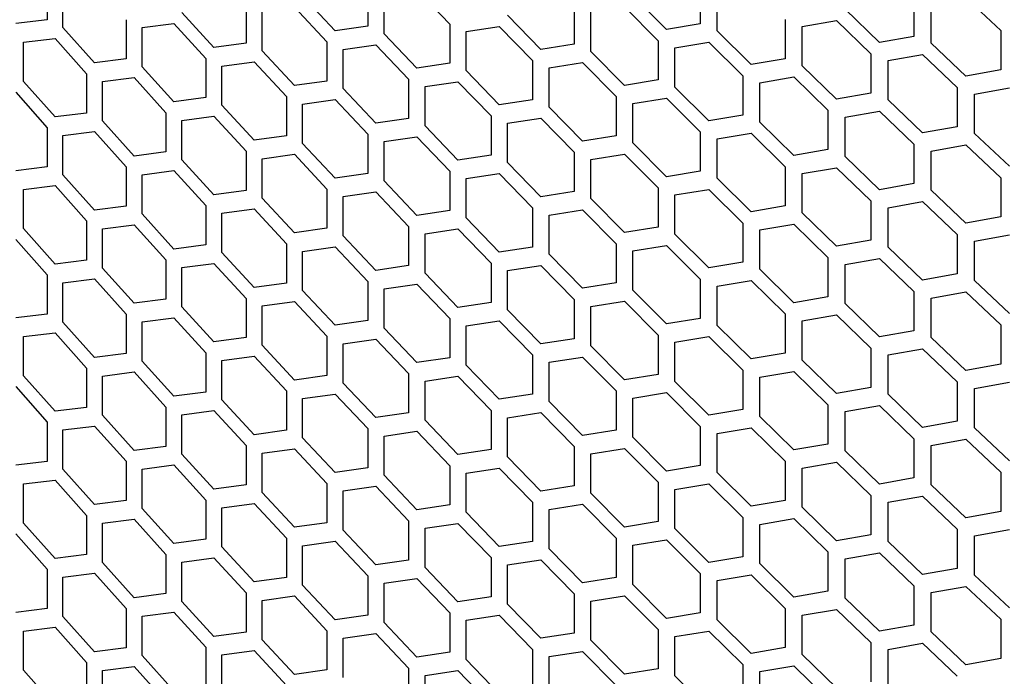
# Model space of a CAD drawing. Header units: millimetres. Extents: x 26293 to 29282, y 1612 to 3704.
# Tile 44 of 54: x 28695 to 28810, y 3062 to 3138. Entities that reach past the tile are written whole.
import ezdxf

# ---------------------------------------------------------------- set-up
doc = ezdxf.new("R2010")
doc.units = ezdxf.units.MM
doc.layers.add('5', color=251, linetype='Continuous')

msp = doc.modelspace()

# ---------------------------------------------------------------- linework, layer by layer
at = {"layer": '5'}
for p, q in [((28698.636, 3142.778), (28698.636, 3138.196)), ((28700.471, 3137.275), (28700.471, 3141.857)), ((28736.045, 3142.017), (28736.045, 3137.435)), ((28741.779, 3141.704), (28745.62, 3137.69)), ((28774.861, 3142.282), (28774.861, 3137.7)), ((28732.239, 3136.892), (28728.447, 3140.943)), ((28737.953, 3136.564), (28737.953, 3141.146)), ((28770.919, 3137.053), (28766.989, 3140.999)), ((28776.838, 3136.881), (28776.838, 3141.463)), ((28799.799, 3140.837), (28799.799, 3136.254)), ((28805.859, 3140.782), (28809.915, 3136.94)), ((28721.847, 3140.036), (28721.847, 3135.454)), ((28727.502, 3139.666), (28731.29, 3135.613)), ((28760.145, 3139.912), (28760.145, 3135.33)), ((28766.009, 3139.696), (28769.935, 3135.747)), ((28795.775, 3135.541), (28791.764, 3139.421)), ((28801.816, 3135.47), (28801.816, 3140.052)), ((28698.636, 3138.196), (28694.975, 3137.754)), ((28707.851, 3138.198), (28707.851, 3133.615)), ((28718.095, 3134.95), (28714.357, 3139.038)), ((28723.728, 3134.564), (28723.728, 3139.146)), ((28756.253, 3134.723), (28752.374, 3138.708)), ((28762.097, 3134.491), (28762.097, 3139.074)), ((28784.776, 3138.217), (28784.776, 3133.634)), ((28704.154, 3133.149), (28700.471, 3137.275)), ((28709.706, 3137.289), (28713.425, 3137.771)), ((28709.706, 3132.707), (28709.706, 3137.289)), ((28713.425, 3137.771), (28717.159, 3133.68)), ((28736.045, 3137.435), (28732.239, 3136.892)), ((28745.62, 3137.69), (28745.62, 3133.107)), ((28747.545, 3136.832), (28751.407, 3137.415)), ((28751.407, 3137.415), (28755.282, 3133.427)), ((28774.861, 3137.7), (28770.919, 3137.053)), ((28786.768, 3137.412), (28790.763, 3138.101)), ((28786.768, 3132.829), (28786.768, 3137.412)), ((28790.763, 3138.101), (28794.771, 3134.219)), ((28695.889, 3135.572), (28699.553, 3136.017)), ((28699.553, 3136.017), (28703.232, 3131.888)), ((28741.779, 3132.539), (28737.953, 3136.564)), ((28747.545, 3132.25), (28747.545, 3136.832)), ((28780.8, 3132.961), (28776.838, 3136.881)), ((28799.799, 3136.254), (28795.775, 3135.541)), ((28809.915, 3136.94), (28809.915, 3132.358)), ((28695.889, 3130.99), (28695.889, 3135.572)), ((28721.847, 3135.454), (28718.095, 3134.95)), ((28731.29, 3135.613), (28731.29, 3131.031)), ((28733.189, 3134.736), (28736.998, 3135.281)), ((28733.189, 3130.154), (28733.189, 3134.736)), ((28736.998, 3135.281), (28740.821, 3131.253)), ((28760.145, 3135.33), (28756.253, 3134.723)), ((28769.935, 3135.747), (28769.935, 3131.165)), ((28771.903, 3134.922), (28775.849, 3135.572)), ((28771.903, 3130.34), (28771.903, 3134.922)), ((28775.849, 3135.572), (28779.808, 3131.649)), ((28805.859, 3131.617), (28801.816, 3135.47)), ((28707.851, 3133.615), (28704.154, 3133.149)), ((28717.159, 3133.68), (28717.159, 3129.098)), ((28727.502, 3130.501), (28723.728, 3134.564)), ((28766.009, 3130.532), (28762.097, 3134.491)), ((28784.776, 3133.634), (28780.8, 3132.961)), ((28794.771, 3134.219), (28794.771, 3129.636)), ((28796.78, 3133.427), (28800.807, 3134.143)), ((28800.807, 3134.143), (28804.847, 3130.288)), ((28713.425, 3128.606), (28709.706, 3132.707)), ((28719.031, 3132.784), (28722.787, 3133.29)), ((28719.031, 3128.201), (28719.031, 3132.784)), ((28722.787, 3133.29), (28726.557, 3129.225)), ((28745.62, 3133.107), (28741.779, 3132.539)), ((28755.282, 3133.427), (28755.282, 3128.845)), ((28757.225, 3132.582), (28761.12, 3133.192)), ((28757.225, 3128), (28757.225, 3132.582)), ((28761.12, 3133.192), (28765.03, 3129.23)), ((28790.763, 3128.936), (28786.768, 3132.829)), ((28796.78, 3128.845), (28796.78, 3133.427)), ((28703.232, 3131.888), (28703.232, 3127.306)), ((28705.077, 3130.974), (28708.778, 3131.442)), ((28708.778, 3131.442), (28712.494, 3127.339)), ((28740.821, 3131.253), (28740.821, 3126.671)), ((28751.407, 3128.251), (28747.545, 3132.25)), ((28779.808, 3131.649), (28779.808, 3127.067)), ((28781.793, 3130.837), (28785.772, 3131.513)), ((28785.772, 3131.513), (28789.763, 3127.618)), ((28809.915, 3132.358), (28805.859, 3131.617)), ((28699.553, 3126.852), (28695.889, 3130.99)), ((28705.077, 3126.391), (28705.077, 3130.974)), ((28731.29, 3131.031), (28727.502, 3130.501)), ((28736.998, 3126.116), (28733.189, 3130.154)), ((28742.738, 3130.389), (28746.582, 3130.96)), ((28742.738, 3125.807), (28742.738, 3130.389)), ((28746.582, 3130.96), (28750.44, 3126.958)), ((28769.935, 3131.165), (28766.009, 3130.532)), ((28775.849, 3126.407), (28771.903, 3130.34)), ((28781.793, 3126.255), (28781.793, 3130.837)), ((28804.847, 3130.288), (28804.847, 3125.706)), ((28806.872, 3129.51), (28810.931, 3130.254)), ((28694.975, 3129.735), (28698.636, 3125.594)), ((28717.159, 3129.098), (28713.425, 3128.606)), ((28726.557, 3129.225), (28726.557, 3124.643)), ((28765.03, 3129.23), (28765.03, 3124.647)), ((28766.989, 3128.398), (28770.919, 3129.034)), ((28770.919, 3129.034), (28774.861, 3125.098)), ((28794.771, 3129.636), (28790.763, 3128.936)), ((28806.872, 3124.928), (28806.872, 3129.51)), ((28722.787, 3124.126), (28719.031, 3128.201)), ((28728.447, 3128.341), (28732.239, 3128.873)), ((28728.447, 3123.759), (28728.447, 3128.341)), ((28732.239, 3128.873), (28736.045, 3124.833)), ((28755.282, 3128.845), (28751.407, 3128.251)), ((28761.12, 3124.027), (28757.225, 3128)), ((28766.989, 3123.816), (28766.989, 3128.398)), ((28800.807, 3124.979), (28796.78, 3128.845)), ((28703.232, 3127.306), (28699.553, 3126.852)), ((28712.494, 3127.339), (28712.494, 3122.757)), ((28714.357, 3126.437), (28718.095, 3126.931)), ((28718.095, 3126.931), (28721.847, 3122.853)), ((28740.821, 3126.671), (28736.998, 3126.116)), ((28750.44, 3126.958), (28750.44, 3122.376)), ((28752.374, 3126.107), (28756.253, 3126.704)), ((28756.253, 3126.704), (28760.145, 3122.728)), ((28779.808, 3127.067), (28775.849, 3126.407)), ((28789.763, 3127.618), (28789.763, 3123.035)), ((28791.764, 3126.819), (28795.775, 3127.522)), ((28791.764, 3122.237), (28791.764, 3126.819)), ((28795.775, 3127.522), (28799.799, 3123.653)), ((28698.636, 3125.594), (28698.636, 3121.012)), ((28708.778, 3122.278), (28705.077, 3126.391)), ((28714.357, 3121.855), (28714.357, 3126.437)), ((28746.582, 3121.795), (28742.738, 3125.807)), ((28752.374, 3121.525), (28752.374, 3126.107)), ((28785.772, 3122.349), (28781.793, 3126.255)), ((28804.847, 3125.706), (28800.807, 3124.979)), ((28700.471, 3124.673), (28704.154, 3125.13)), ((28700.471, 3120.091), (28700.471, 3124.673)), ((28704.154, 3125.13), (28707.851, 3121.014)), ((28726.557, 3124.643), (28722.787, 3124.126)), ((28736.045, 3124.833), (28736.045, 3120.251)), ((28737.953, 3123.963), (28741.779, 3124.52)), ((28741.779, 3124.52), (28745.62, 3120.506)), ((28765.03, 3124.647), (28761.12, 3124.027)), ((28774.861, 3125.098), (28774.861, 3120.516)), ((28776.838, 3124.28), (28780.8, 3124.942)), ((28780.8, 3124.942), (28784.776, 3121.033)), ((28810.931, 3121.089), (28806.872, 3124.928)), ((28732.239, 3119.709), (28728.447, 3123.759)), ((28737.953, 3119.38), (28737.953, 3123.963)), ((28770.919, 3119.869), (28766.989, 3123.816)), ((28776.838, 3119.698), (28776.838, 3124.28)), ((28799.799, 3123.653), (28799.799, 3119.071)), ((28801.816, 3122.868), (28805.859, 3123.598)), ((28805.859, 3123.598), (28809.915, 3119.757)), ((28712.494, 3122.757), (28708.778, 3122.278)), ((28721.847, 3122.853), (28721.847, 3118.27)), ((28723.728, 3121.963), (28727.502, 3122.482)), ((28727.502, 3122.482), (28731.29, 3118.429)), ((28750.44, 3122.376), (28746.582, 3121.795)), ((28760.145, 3122.728), (28760.145, 3118.146)), ((28762.097, 3121.89), (28766.009, 3122.513)), ((28766.009, 3122.513), (28769.935, 3118.564)), ((28789.763, 3123.035), (28785.772, 3122.349)), ((28795.775, 3118.357), (28791.764, 3122.237)), ((28801.816, 3118.286), (28801.816, 3122.868)), ((28698.636, 3121.012), (28694.975, 3120.57)), ((28707.851, 3121.014), (28707.851, 3116.432)), ((28718.095, 3117.766), (28714.357, 3121.855)), ((28723.728, 3117.381), (28723.728, 3121.963)), ((28756.253, 3117.539), (28752.374, 3121.525)), ((28762.097, 3117.308), (28762.097, 3121.89)), ((28784.776, 3121.033), (28784.776, 3116.451)), ((28786.768, 3120.228), (28790.763, 3120.917)), ((28790.763, 3120.917), (28794.771, 3117.035)), ((28704.154, 3115.965), (28700.471, 3120.091)), ((28709.706, 3120.106), (28713.425, 3120.587)), ((28709.706, 3115.523), (28709.706, 3120.106)), ((28713.425, 3120.587), (28717.159, 3116.496)), ((28736.045, 3120.251), (28732.239, 3119.709)), ((28745.62, 3120.506), (28745.62, 3115.924)), ((28747.545, 3119.648), (28751.407, 3120.232)), ((28751.407, 3120.232), (28755.282, 3116.243)), ((28774.861, 3120.516), (28770.919, 3119.869)), ((28786.768, 3115.646), (28786.768, 3120.228)), ((28809.915, 3119.757), (28809.915, 3115.174)), ((28695.889, 3118.389), (28699.553, 3118.833)), ((28699.553, 3118.833), (28703.232, 3114.705)), ((28741.779, 3115.356), (28737.953, 3119.38)), ((28747.545, 3115.066), (28747.545, 3119.648)), ((28780.8, 3115.778), (28776.838, 3119.698)), ((28799.799, 3119.071), (28795.775, 3118.357)), ((28695.889, 3113.806), (28695.889, 3118.389)), ((28721.847, 3118.27), (28718.095, 3117.766)), ((28731.29, 3118.429), (28731.29, 3113.847)), ((28733.189, 3117.552), (28736.998, 3118.097)), ((28733.189, 3112.97), (28733.189, 3117.552)), ((28736.998, 3118.097), (28740.821, 3114.07)), ((28760.145, 3118.146), (28756.253, 3117.539)), ((28769.935, 3118.564), (28769.935, 3113.982)), ((28771.903, 3117.739), (28775.849, 3118.388)), ((28771.903, 3113.157), (28771.903, 3117.739)), ((28775.849, 3118.388), (28779.808, 3114.466)), ((28805.859, 3114.434), (28801.816, 3118.286)), ((28707.851, 3116.432), (28704.154, 3115.965)), ((28717.159, 3116.496), (28717.159, 3111.914)), ((28727.502, 3113.318), (28723.728, 3117.381)), ((28766.009, 3113.348), (28762.097, 3117.308)), ((28784.776, 3116.451), (28780.8, 3115.778)), ((28794.771, 3117.035), (28794.771, 3112.453)), ((28796.78, 3116.244), (28800.807, 3116.96)), ((28800.807, 3116.96), (28804.847, 3113.105)), ((28713.425, 3111.422), (28709.706, 3115.523)), ((28719.031, 3115.6), (28722.787, 3116.107)), ((28719.031, 3111.018), (28719.031, 3115.6)), ((28722.787, 3116.107), (28726.557, 3112.041)), ((28745.62, 3115.924), (28741.779, 3115.356)), ((28755.282, 3116.243), (28755.282, 3111.661)), ((28757.225, 3115.399), (28761.12, 3116.008)), ((28757.225, 3110.816), (28757.225, 3115.399)), ((28761.12, 3116.008), (28765.03, 3112.046)), ((28790.763, 3111.753), (28786.768, 3115.646)), ((28796.78, 3111.661), (28796.78, 3116.244)), ((28809.915, 3115.174), (28805.859, 3114.434)), ((28703.232, 3114.705), (28703.232, 3110.122)), ((28705.077, 3113.79), (28708.778, 3114.259)), ((28708.778, 3114.259), (28712.494, 3110.156)), ((28740.821, 3114.07), (28740.821, 3109.487)), ((28751.407, 3111.067), (28747.545, 3115.066)), ((28779.808, 3114.466), (28779.808, 3109.883)), ((28781.793, 3113.654), (28785.772, 3114.33)), ((28785.772, 3114.33), (28789.763, 3110.434)), ((28699.553, 3109.668), (28695.889, 3113.806)), ((28705.077, 3109.208), (28705.077, 3113.79)), ((28731.29, 3113.847), (28727.502, 3113.318)), ((28736.998, 3108.932), (28733.189, 3112.97)), ((28742.738, 3113.206), (28746.582, 3113.776)), ((28742.738, 3108.623), (28742.738, 3113.206)), ((28746.582, 3113.776), (28750.44, 3109.775)), ((28769.935, 3113.982), (28766.009, 3113.348)), ((28775.849, 3109.223), (28771.903, 3113.157)), ((28781.793, 3109.072), (28781.793, 3113.654)), ((28804.847, 3113.105), (28804.847, 3108.522)), ((28806.872, 3112.327), (28810.931, 3113.07)), ((28694.975, 3112.551), (28698.636, 3108.411)), ((28717.159, 3111.914), (28713.425, 3111.422)), ((28726.557, 3112.041), (28726.557, 3107.459)), ((28728.447, 3111.158), (28732.239, 3111.69)), ((28732.239, 3111.69), (28736.045, 3107.65)), ((28765.03, 3112.046), (28765.03, 3107.464)), ((28766.989, 3111.214), (28770.919, 3111.85)), ((28770.919, 3111.85), (28774.861, 3107.915)), ((28794.771, 3112.453), (28790.763, 3111.753)), ((28806.872, 3107.744), (28806.872, 3112.327)), ((28722.787, 3106.942), (28719.031, 3111.018)), ((28728.447, 3106.575), (28728.447, 3111.158)), ((28755.282, 3111.661), (28751.407, 3111.067)), ((28761.12, 3106.844), (28757.225, 3110.816)), ((28766.989, 3106.632), (28766.989, 3111.214)), ((28800.807, 3107.795), (28796.78, 3111.661)), ((28703.232, 3110.122), (28699.553, 3109.668)), ((28712.494, 3110.156), (28712.494, 3105.573)), ((28714.357, 3109.253), (28718.095, 3109.747)), ((28718.095, 3109.747), (28721.847, 3105.669)), ((28740.821, 3109.487), (28736.998, 3108.932)), ((28750.44, 3109.775), (28750.44, 3105.192)), ((28752.374, 3108.923), (28756.253, 3109.52)), ((28756.253, 3109.52), (28760.145, 3105.545)), ((28779.808, 3109.883), (28775.849, 3109.223)), ((28789.763, 3110.434), (28789.763, 3105.852)), ((28791.764, 3109.636), (28795.775, 3110.338)), ((28791.764, 3105.053), (28791.764, 3109.636)), ((28795.775, 3110.338), (28799.799, 3106.47)), ((28698.636, 3108.411), (28698.636, 3103.828)), ((28708.778, 3105.094), (28705.077, 3109.208)), ((28714.357, 3104.671), (28714.357, 3109.253)), ((28746.582, 3104.612), (28742.738, 3108.623)), ((28752.374, 3104.341), (28752.374, 3108.923)), ((28785.772, 3105.165), (28781.793, 3109.072)), ((28804.847, 3108.522), (28800.807, 3107.795)), ((28700.471, 3107.49), (28704.154, 3107.946)), ((28700.471, 3102.907), (28700.471, 3107.49)), ((28704.154, 3107.946), (28707.851, 3103.831)), ((28726.557, 3107.459), (28722.787, 3106.942)), ((28736.045, 3107.65), (28736.045, 3103.067)), ((28737.953, 3106.779), (28741.779, 3107.337)), ((28741.779, 3107.337), (28745.62, 3103.322)), ((28765.03, 3107.464), (28761.12, 3106.844)), ((28774.861, 3107.915), (28774.861, 3103.332)), ((28776.838, 3107.096), (28780.8, 3107.759)), ((28776.838, 3102.514), (28776.838, 3107.096)), ((28780.8, 3107.759), (28784.776, 3103.85)), ((28810.931, 3103.905), (28806.872, 3107.744)), ((28732.239, 3102.525), (28728.447, 3106.575)), ((28737.953, 3102.197), (28737.953, 3106.779)), ((28770.919, 3102.686), (28766.989, 3106.632)), ((28799.799, 3106.47), (28799.799, 3101.887)), ((28801.816, 3105.685), (28805.859, 3106.415)), ((28805.859, 3106.415), (28809.915, 3102.573)), ((28712.494, 3105.573), (28708.778, 3105.094)), ((28721.847, 3105.669), (28721.847, 3101.087)), ((28723.728, 3104.779), (28727.502, 3105.298)), ((28727.502, 3105.298), (28731.29, 3101.246)), ((28750.44, 3105.192), (28746.582, 3104.612)), ((28760.145, 3105.545), (28760.145, 3100.962)), ((28762.097, 3104.707), (28766.009, 3105.329)), ((28766.009, 3105.329), (28769.935, 3101.38)), ((28789.763, 3105.852), (28785.772, 3105.165)), ((28795.775, 3101.174), (28791.764, 3105.053)), ((28801.816, 3101.102), (28801.816, 3105.685)), ((28698.636, 3103.828), (28694.975, 3103.387)), ((28707.851, 3103.831), (28707.851, 3099.248)), ((28718.095, 3100.583), (28714.357, 3104.671)), ((28723.728, 3100.197), (28723.728, 3104.779)), ((28756.253, 3100.355), (28752.374, 3104.341)), ((28762.097, 3100.124), (28762.097, 3104.707)), ((28784.776, 3103.85), (28784.776, 3099.267)), ((28786.768, 3103.045), (28790.763, 3103.734)), ((28790.763, 3103.734), (28794.771, 3099.851)), ((28704.154, 3098.782), (28700.471, 3102.907)), ((28709.706, 3102.922), (28713.425, 3103.403)), ((28709.706, 3098.34), (28709.706, 3102.922)), ((28713.425, 3103.403), (28717.159, 3099.313)), ((28736.045, 3103.067), (28732.239, 3102.525)), ((28745.62, 3103.322), (28745.62, 3098.74)), ((28747.545, 3102.465), (28751.407, 3103.048)), ((28751.407, 3103.048), (28755.282, 3099.06)), ((28774.861, 3103.332), (28770.919, 3102.686)), ((28780.8, 3098.594), (28776.838, 3102.514)), ((28786.768, 3098.462), (28786.768, 3103.045)), ((28809.915, 3102.573), (28809.915, 3097.991)), ((28695.889, 3101.205), (28699.553, 3101.649)), ((28699.553, 3101.649), (28703.232, 3097.521)), ((28741.779, 3098.172), (28737.953, 3102.197)), ((28747.545, 3097.882), (28747.545, 3102.465)), ((28769.935, 3101.38), (28769.935, 3096.798)), ((28799.799, 3101.887), (28795.775, 3101.174)), ((28695.889, 3096.623), (28695.889, 3101.205)), ((28721.847, 3101.087), (28718.095, 3100.583)), ((28731.29, 3101.246), (28731.29, 3096.663)), ((28733.189, 3100.369), (28736.998, 3100.913)), ((28733.189, 3095.786), (28733.189, 3100.369)), ((28736.998, 3100.913), (28740.821, 3096.886)), ((28760.145, 3100.962), (28756.253, 3100.355)), ((28771.903, 3100.555), (28775.849, 3101.204)), ((28771.903, 3095.973), (28771.903, 3100.555)), ((28775.849, 3101.204), (28779.808, 3097.282)), ((28805.859, 3097.25), (28801.816, 3101.102)), ((28707.851, 3099.248), (28704.154, 3098.782)), ((28717.159, 3099.313), (28717.159, 3094.73)), ((28727.502, 3096.134), (28723.728, 3100.197)), ((28755.282, 3099.06), (28755.282, 3094.477)), ((28766.009, 3096.165), (28762.097, 3100.124)), ((28784.776, 3099.267), (28780.8, 3098.594)), ((28794.771, 3099.851), (28794.771, 3095.269)), ((28796.78, 3099.06), (28800.807, 3099.776)), ((28796.78, 3094.478), (28796.78, 3099.06)), ((28800.807, 3099.776), (28804.847, 3095.921)), ((28713.425, 3094.239), (28709.706, 3098.34)), ((28719.031, 3098.417), (28722.787, 3098.923)), ((28719.031, 3093.834), (28719.031, 3098.417)), ((28722.787, 3098.923), (28726.557, 3094.858)), ((28745.62, 3098.74), (28741.779, 3098.172)), ((28757.225, 3098.215), (28761.12, 3098.825)), ((28757.225, 3093.633), (28757.225, 3098.215)), ((28761.12, 3098.825), (28765.03, 3094.862)), ((28790.763, 3094.569), (28786.768, 3098.462)), ((28809.915, 3097.991), (28805.859, 3097.25)), ((28703.232, 3097.521), (28703.232, 3092.939)), ((28705.077, 3096.606), (28708.778, 3097.075)), ((28708.778, 3097.075), (28712.494, 3092.972)), ((28740.821, 3096.886), (28740.821, 3092.304)), ((28751.407, 3093.884), (28747.545, 3097.882)), ((28769.935, 3096.798), (28766.009, 3096.165)), ((28779.808, 3097.282), (28779.808, 3092.7)), ((28781.793, 3096.47), (28785.772, 3097.146)), ((28785.772, 3097.146), (28789.763, 3093.25)), ((28699.553, 3092.485), (28695.889, 3096.623)), ((28705.077, 3092.024), (28705.077, 3096.606)), ((28731.29, 3096.663), (28727.502, 3096.134)), ((28736.998, 3091.749), (28733.189, 3095.786)), ((28742.738, 3096.022), (28746.582, 3096.593)), ((28742.738, 3091.44), (28742.738, 3096.022)), ((28746.582, 3096.593), (28750.44, 3092.591)), ((28775.849, 3092.04), (28771.903, 3095.973)), ((28781.793, 3091.888), (28781.793, 3096.47)), ((28804.847, 3095.921), (28804.847, 3091.339)), ((28806.872, 3095.143), (28810.931, 3095.886)), ((28694.975, 3095.368), (28698.636, 3091.227)), ((28717.159, 3094.73), (28713.425, 3094.239)), ((28726.557, 3094.858), (28726.557, 3090.275)), ((28728.447, 3093.974), (28732.239, 3094.506)), ((28732.239, 3094.506), (28736.045, 3090.466)), ((28755.282, 3094.477), (28751.407, 3093.884)), ((28765.03, 3094.862), (28765.03, 3090.28)), ((28766.989, 3094.031), (28770.919, 3094.667)), ((28770.919, 3094.667), (28774.861, 3090.731)), ((28794.771, 3095.269), (28790.763, 3094.569)), ((28800.807, 3090.612), (28796.78, 3094.478)), ((28806.872, 3090.561), (28806.872, 3095.143)), ((28722.787, 3089.759), (28719.031, 3093.834)), ((28728.447, 3089.392), (28728.447, 3093.974)), ((28761.12, 3089.66), (28757.225, 3093.633)), ((28766.989, 3089.449), (28766.989, 3094.031)), ((28703.232, 3092.939), (28699.553, 3092.485)), ((28712.494, 3092.972), (28712.494, 3088.39)), ((28714.357, 3092.07), (28718.095, 3092.564)), ((28718.095, 3092.564), (28721.847, 3088.485)), ((28740.821, 3092.304), (28736.998, 3091.749)), ((28750.44, 3092.591), (28750.44, 3088.009)), ((28752.374, 3091.74), (28756.253, 3092.336)), ((28756.253, 3092.336), (28760.145, 3088.361)), ((28779.808, 3092.7), (28775.849, 3092.04)), ((28789.763, 3093.25), (28789.763, 3088.668)), ((28791.764, 3092.452), (28795.775, 3093.155)), ((28791.764, 3087.87), (28791.764, 3092.452)), ((28795.775, 3093.155), (28799.799, 3089.286)), ((28698.636, 3091.227), (28698.636, 3086.645)), ((28708.778, 3087.911), (28705.077, 3092.024)), ((28714.357, 3087.487), (28714.357, 3092.07)), ((28746.582, 3087.428), (28742.738, 3091.44)), ((28752.374, 3087.158), (28752.374, 3091.74)), ((28785.772, 3087.981), (28781.793, 3091.888)), ((28804.847, 3091.339), (28800.807, 3090.612)), ((28700.471, 3090.306), (28704.154, 3090.763)), ((28700.471, 3085.724), (28700.471, 3090.306)), ((28704.154, 3090.763), (28707.851, 3086.647)), ((28726.557, 3090.275), (28722.787, 3089.759)), ((28736.045, 3090.466), (28736.045, 3085.884)), ((28737.953, 3089.595), (28741.779, 3090.153)), ((28741.779, 3090.153), (28745.62, 3086.139)), ((28765.03, 3090.28), (28761.12, 3089.66)), ((28774.861, 3090.731), (28774.861, 3086.149)), ((28776.838, 3089.913), (28780.8, 3090.575)), ((28776.838, 3085.33), (28776.838, 3089.913)), ((28780.8, 3090.575), (28784.776, 3086.666)), ((28810.931, 3086.722), (28806.872, 3090.561)), ((28732.239, 3085.342), (28728.447, 3089.392)), ((28737.953, 3085.013), (28737.953, 3089.595)), ((28770.919, 3085.502), (28766.989, 3089.449)), ((28799.799, 3089.286), (28799.799, 3084.704)), ((28801.816, 3088.501), (28805.859, 3089.231)), ((28805.859, 3089.231), (28809.915, 3085.389)), ((28712.494, 3088.39), (28708.778, 3087.911)), ((28721.847, 3088.485), (28721.847, 3083.903)), ((28723.728, 3087.596), (28727.502, 3088.115)), ((28723.728, 3083.013), (28723.728, 3087.596)), ((28727.502, 3088.115), (28731.29, 3084.062)), ((28750.44, 3088.009), (28746.582, 3087.428)), ((28760.145, 3088.361), (28760.145, 3083.779)), ((28762.097, 3087.523), (28766.009, 3088.146)), ((28766.009, 3088.146), (28769.935, 3084.197)), ((28789.763, 3088.668), (28785.772, 3087.981)), ((28795.775, 3083.99), (28791.764, 3087.87)), ((28801.816, 3083.919), (28801.816, 3088.501)), ((28698.636, 3086.645), (28694.975, 3086.203)), ((28707.851, 3086.647), (28707.851, 3082.065)), ((28718.095, 3083.399), (28714.357, 3087.487)), ((28756.253, 3083.172), (28752.374, 3087.158)), ((28762.097, 3082.941), (28762.097, 3087.523)), ((28784.776, 3086.666), (28784.776, 3082.084)), ((28786.768, 3085.861), (28790.763, 3086.55)), ((28790.763, 3086.55), (28794.771, 3082.668)), ((28704.154, 3081.598), (28700.471, 3085.724)), ((28709.706, 3085.738), (28713.425, 3086.22)), ((28709.706, 3081.156), (28709.706, 3085.738)), ((28713.425, 3086.22), (28717.159, 3082.129)), ((28736.045, 3085.884), (28732.239, 3085.342)), ((28745.62, 3086.139), (28745.62, 3081.556)), ((28747.545, 3085.281), (28751.407, 3085.864)), ((28747.545, 3080.699), (28747.545, 3085.281)), ((28751.407, 3085.864), (28755.282, 3081.876)), ((28774.861, 3086.149), (28770.919, 3085.502)), ((28780.8, 3081.41), (28776.838, 3085.33)), ((28786.768, 3081.279), (28786.768, 3085.861)), ((28809.915, 3085.389), (28809.915, 3080.807)), ((28695.889, 3084.021), (28699.553, 3084.466)), ((28699.553, 3084.466), (28703.232, 3080.337)), ((28741.779, 3080.988), (28737.953, 3085.013)), ((28769.935, 3084.197), (28769.935, 3079.614)), ((28799.799, 3084.704), (28795.775, 3083.99)), ((28695.889, 3079.439), (28695.889, 3084.021)), ((28721.847, 3083.903), (28718.095, 3083.399)), ((28727.502, 3078.95), (28723.728, 3083.013)), ((28731.29, 3084.062), (28731.29, 3079.48)), ((28733.189, 3083.185), (28736.998, 3083.73)), ((28733.189, 3078.603), (28733.189, 3083.185)), ((28736.998, 3083.73), (28740.821, 3079.703)), ((28760.145, 3083.779), (28756.253, 3083.172)), ((28771.903, 3083.372), (28775.849, 3084.021)), ((28771.903, 3078.789), (28771.903, 3083.372)), ((28775.849, 3084.021), (28779.808, 3080.098)), ((28805.859, 3080.066), (28801.816, 3083.919)), ((28707.851, 3082.065), (28704.154, 3081.598)), ((28717.159, 3082.129), (28717.159, 3077.547)), ((28755.282, 3081.876), (28755.282, 3077.294)), ((28766.009, 3078.981), (28762.097, 3082.941)), ((28784.776, 3082.084), (28780.8, 3081.41)), ((28794.771, 3082.668), (28794.771, 3078.086)), ((28796.78, 3081.876), (28800.807, 3082.593)), ((28796.78, 3077.294), (28796.78, 3081.876)), ((28800.807, 3082.593), (28804.847, 3078.737)), ((28713.425, 3077.055), (28709.706, 3081.156)), ((28719.031, 3081.233), (28722.787, 3081.739)), ((28719.031, 3076.651), (28719.031, 3081.233)), ((28722.787, 3081.739), (28726.557, 3077.674)), ((28745.62, 3081.556), (28741.779, 3080.988)), ((28751.407, 3076.7), (28747.545, 3080.699)), ((28757.225, 3081.031), (28761.12, 3081.641)), ((28757.225, 3076.449), (28757.225, 3081.031)), ((28761.12, 3081.641), (28765.03, 3077.679)), ((28790.763, 3077.386), (28786.768, 3081.279)), ((28809.915, 3080.807), (28805.859, 3080.066)), ((28703.232, 3080.337), (28703.232, 3075.755)), ((28705.077, 3079.423), (28708.778, 3079.892)), ((28708.778, 3079.892), (28712.494, 3075.788)), ((28740.821, 3079.703), (28740.821, 3075.12)), ((28769.935, 3079.614), (28766.009, 3078.981)), ((28779.808, 3080.098), (28779.808, 3075.516)), ((28781.793, 3079.287), (28785.772, 3079.962)), ((28785.772, 3079.962), (28789.763, 3076.067)), ((28699.553, 3075.301), (28695.889, 3079.439)), ((28705.077, 3074.84), (28705.077, 3079.423)), ((28731.29, 3079.48), (28727.502, 3078.95)), ((28736.998, 3074.565), (28733.189, 3078.603)), ((28742.738, 3078.838), (28746.582, 3079.409)), ((28742.738, 3074.256), (28742.738, 3078.838)), ((28746.582, 3079.409), (28750.44, 3075.407)), ((28775.849, 3074.856), (28771.903, 3078.789)), ((28781.793, 3074.704), (28781.793, 3079.287)), ((28804.847, 3078.737), (28804.847, 3074.155)), ((28806.872, 3077.959), (28810.931, 3078.703)), ((28694.975, 3078.184), (28698.636, 3074.044)), ((28717.159, 3077.547), (28713.425, 3077.055)), ((28726.557, 3077.674), (28726.557, 3073.092)), ((28728.447, 3076.791), (28732.239, 3077.323)), ((28732.239, 3077.323), (28736.045, 3073.282)), ((28755.282, 3077.294), (28751.407, 3076.7)), ((28765.03, 3077.679), (28765.03, 3073.096)), ((28766.989, 3076.847), (28770.919, 3077.483)), ((28770.919, 3077.483), (28774.861, 3073.547)), ((28794.771, 3078.086), (28790.763, 3077.386)), ((28800.807, 3073.428), (28796.78, 3077.294)), ((28806.872, 3073.377), (28806.872, 3077.959)), ((28722.787, 3072.575), (28719.031, 3076.651)), ((28728.447, 3072.208), (28728.447, 3076.791)), ((28761.12, 3072.476), (28757.225, 3076.449)), ((28766.989, 3072.265), (28766.989, 3076.847)), ((28703.232, 3075.755), (28699.553, 3075.301)), ((28712.494, 3075.788), (28712.494, 3071.206)), ((28714.357, 3074.886), (28718.095, 3075.38)), ((28718.095, 3075.38), (28721.847, 3071.302)), ((28740.821, 3075.12), (28736.998, 3074.565)), ((28750.44, 3075.407), (28750.44, 3070.825)), ((28752.374, 3074.556), (28756.253, 3075.153)), ((28756.253, 3075.153), (28760.145, 3071.177)), ((28779.808, 3075.516), (28775.849, 3074.856)), ((28789.763, 3076.067), (28789.763, 3071.484)), ((28791.764, 3075.268), (28795.775, 3075.971)), ((28791.764, 3070.686), (28791.764, 3075.268)), ((28795.775, 3075.971), (28799.799, 3072.102)), ((28698.636, 3074.044), (28698.636, 3069.461)), ((28708.778, 3070.727), (28705.077, 3074.84)), ((28714.357, 3070.304), (28714.357, 3074.886)), ((28746.582, 3070.244), (28742.738, 3074.256)), ((28752.374, 3069.974), (28752.374, 3074.556)), ((28785.772, 3070.798), (28781.793, 3074.704)), ((28804.847, 3074.155), (28800.807, 3073.428)), ((28700.471, 3073.123), (28704.154, 3073.579)), ((28700.471, 3068.54), (28700.471, 3073.123)), ((28704.154, 3073.579), (28707.851, 3069.463)), ((28726.557, 3073.092), (28722.787, 3072.575)), ((28736.045, 3073.282), (28736.045, 3068.7)), ((28737.953, 3072.412), (28741.779, 3072.969)), ((28741.779, 3072.969), (28745.62, 3068.955)), ((28765.03, 3073.096), (28761.12, 3072.476)), ((28774.861, 3073.547), (28774.861, 3068.965)), ((28776.838, 3072.729), (28780.8, 3073.391)), ((28776.838, 3068.147), (28776.838, 3072.729)), ((28780.8, 3073.391), (28784.776, 3069.482)), ((28810.931, 3069.538), (28806.872, 3073.377)), ((28732.239, 3068.158), (28728.447, 3072.208)), ((28737.953, 3067.83), (28737.953, 3072.412)), ((28770.919, 3068.318), (28766.989, 3072.265)), ((28789.763, 3071.484), (28785.772, 3070.798)), ((28799.799, 3072.102), (28799.799, 3067.52)), ((28801.816, 3071.318), (28805.859, 3072.047)), ((28805.859, 3072.047), (28809.915, 3068.206)), ((28712.494, 3071.206), (28708.778, 3070.727)), ((28721.847, 3071.302), (28721.847, 3066.719)), ((28723.728, 3070.412), (28727.502, 3070.931)), ((28723.728, 3065.83), (28723.728, 3070.412)), ((28727.502, 3070.931), (28731.29, 3066.878)), ((28750.44, 3070.825), (28746.582, 3070.244)), ((28760.145, 3071.177), (28760.145, 3066.595)), ((28762.097, 3070.339), (28766.009, 3070.962)), ((28762.097, 3065.757), (28762.097, 3070.339)), ((28766.009, 3070.962), (28769.935, 3067.013)), ((28795.775, 3066.806), (28791.764, 3070.686)), ((28801.816, 3066.735), (28801.816, 3071.318)), ((28698.636, 3069.461), (28694.975, 3069.019)), ((28707.851, 3069.463), (28707.851, 3064.881)), ((28718.095, 3066.215), (28714.357, 3070.304)), ((28756.253, 3065.988), (28752.374, 3069.974)), ((28784.776, 3069.482), (28784.776, 3064.9)), ((28786.768, 3068.677), (28790.763, 3069.367)), ((28790.763, 3069.367), (28794.771, 3065.484)), ((28704.154, 3064.414), (28700.471, 3068.54)), ((28709.706, 3068.555), (28713.425, 3069.036)), ((28709.706, 3063.972), (28709.706, 3068.555)), ((28713.425, 3069.036), (28717.159, 3064.945)), ((28736.045, 3068.7), (28732.239, 3068.158)), ((28745.62, 3068.955), (28745.62, 3064.373)), ((28747.545, 3068.097), (28751.407, 3068.681)), ((28747.545, 3063.515), (28747.545, 3068.097)), ((28751.407, 3068.681), (28755.282, 3064.692)), ((28774.861, 3068.965), (28770.919, 3068.318)), ((28780.8, 3064.227), (28776.838, 3068.147)), ((28786.768, 3064.095), (28786.768, 3068.677)), ((28809.915, 3068.206), (28809.915, 3063.623)), ((28695.889, 3066.838), (28699.553, 3067.282)), ((28699.553, 3067.282), (28703.232, 3063.154)), ((28731.29, 3066.878), (28731.29, 3062.296)), ((28741.779, 3063.805), (28737.953, 3067.83)), ((28769.935, 3067.013), (28769.935, 3062.431)), ((28799.799, 3067.52), (28795.775, 3066.806)), ((28695.889, 3062.256), (28695.889, 3066.838)), ((28721.847, 3066.719), (28718.095, 3066.215)), ((28727.502, 3061.767), (28723.728, 3065.83)), ((28733.189, 3066.001), (28736.998, 3066.546)), ((28733.189, 3061.419), (28733.189, 3066.001)), ((28736.998, 3066.546), (28740.821, 3062.519)), ((28760.145, 3066.595), (28756.253, 3065.988)), ((28766.009, 3061.797), (28762.097, 3065.757)), ((28771.903, 3066.188), (28775.849, 3066.837)), ((28771.903, 3061.606), (28771.903, 3066.188)), ((28775.849, 3066.837), (28779.808, 3062.915)), ((28805.859, 3062.883), (28801.816, 3066.735)), ((28707.851, 3064.881), (28704.154, 3064.414)), ((28717.159, 3064.945), (28717.159, 3060.363)), ((28755.282, 3064.692), (28755.282, 3060.11)), ((28784.776, 3064.9), (28780.8, 3064.227)), ((28794.771, 3065.484), (28794.771, 3060.902)), ((28796.78, 3064.693), (28800.807, 3065.409)), ((28796.78, 3060.11), (28796.78, 3064.693)), ((28800.807, 3065.409), (28804.847, 3061.554)), ((28713.425, 3059.872), (28709.706, 3063.972)), ((28719.031, 3064.049), (28722.787, 3064.556)), ((28719.031, 3059.467), (28719.031, 3064.049)), ((28722.787, 3064.556), (28726.557, 3060.49)), ((28745.62, 3064.373), (28741.779, 3063.805)), ((28751.407, 3059.516), (28747.545, 3063.515)), ((28757.225, 3063.848), (28761.12, 3064.457)), ((28757.225, 3059.265), (28757.225, 3063.848)), ((28761.12, 3064.457), (28765.03, 3060.495)), ((28790.763, 3060.202), (28786.768, 3064.095)), ((28809.915, 3063.623), (28805.859, 3062.883)), ((28703.232, 3063.154), (28703.232, 3058.572)), ((28705.077, 3062.239), (28708.778, 3062.708)), ((28708.778, 3062.708), (28712.494, 3058.605)), ((28731.29, 3062.296), (28727.502, 3061.767)), ((28740.821, 3062.519), (28740.821, 3057.937)), ((28769.935, 3062.431), (28766.009, 3061.797)), ((28779.808, 3062.915), (28779.808, 3058.332)), ((28781.793, 3062.103), (28785.772, 3062.779)), ((28785.772, 3062.779), (28789.763, 3058.883)), ((28699.553, 3058.117), (28695.889, 3062.256)), ((28705.077, 3057.657), (28705.077, 3062.239)), ((28742.738, 3061.655), (28746.582, 3062.225)), ((28742.738, 3057.072), (28742.738, 3061.655)), ((28746.582, 3062.225), (28750.44, 3058.224)), ((28775.849, 3057.673), (28771.903, 3061.606)), ((28781.793, 3057.521), (28781.793, 3062.103))]:
    msp.add_line(p, q, dxfattribs=at)

doc.saveas('drawing.dxf')
